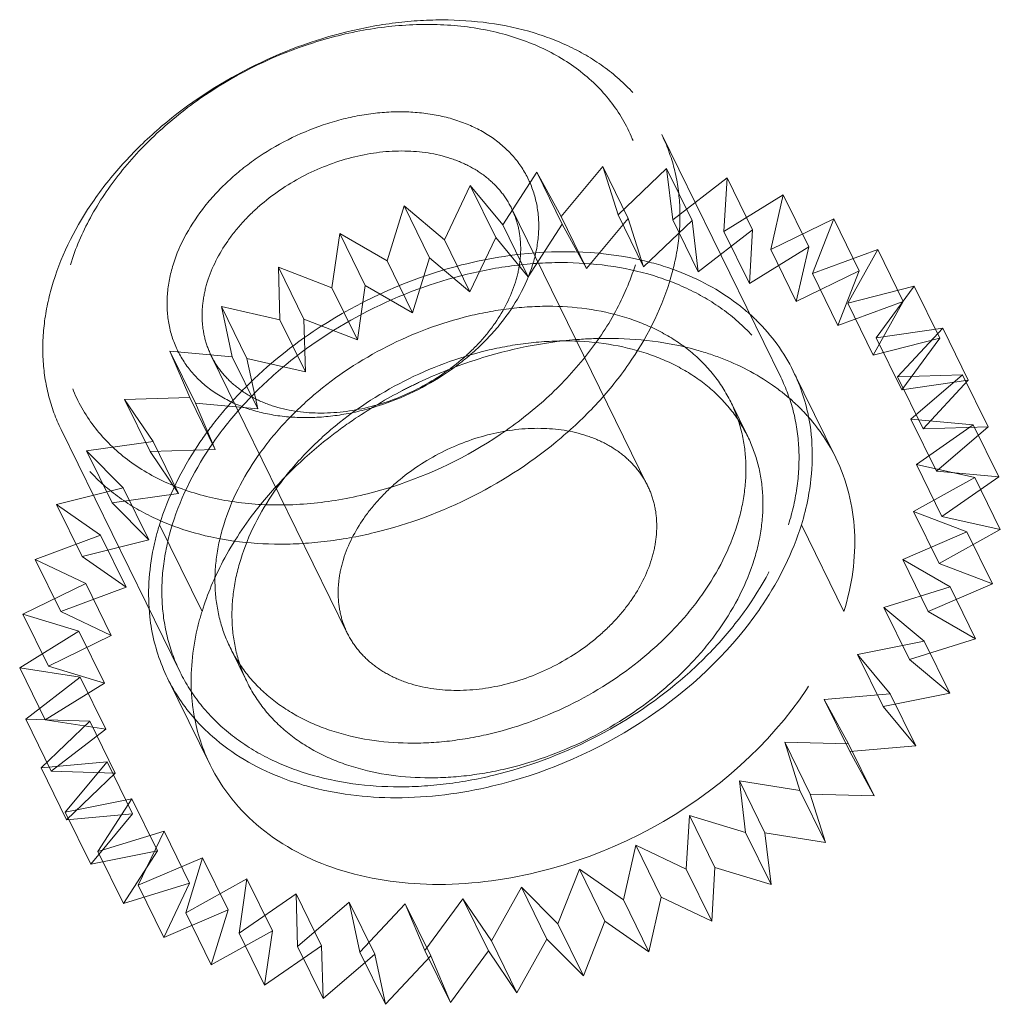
# Model space of a CAD drawing. Header units: millimetres. Extents: x 4065 to 8083, y -652 to 5416.
# Tile 133 of 256: x 5824.82 to 5831.86, y 3175.4 to 3182.46. Entities that reach past the tile are written whole.
import ezdxf

# ---------------------------------------------------------------- set-up
doc = ezdxf.new("R2010")
doc.units = ezdxf.units.MM
doc.header["$LTSCALE"] = 0.8
doc.linetypes.add('HIDDEN', pattern=[9.525, 6.35, -3.175])
doc.layers.get('0').update_dxf_attribs({"linetype": 'CONTINUOUS', "lineweight": 0})
doc.layers.add('3', color=5, linetype='HIDDEN', lineweight=0)

msp = doc.modelspace()

# ---------------------------------------------------------------- linework, layer by layer
for centre, radius, start, end in [((5827.1318, 3178.3289), 1.3841, 186.32089, 190.03168), ((5827.0742, 3178.3223), 1.3273, 206.23033, 221.37702)]:
    msp.add_arc(centre, radius, start, end)
for points in [[(5830.3721, 3179.9387), (5830.3063, 3180.0727), (5830.2159, 3180.1966), (5830.1095, 3180.3013)], [(5830.4868, 3179.5866), (5830.4653, 3179.7082), (5830.4265, 3179.8279), (5830.3721, 3179.9387)], [(5825.7689, 3178.0878), (5825.7905, 3177.9662), (5825.8292, 3177.8465), (5825.8837, 3177.7357)]]:
    msp.add_open_spline(points, degree=3)
for points, knots in [([(5830.4305, 3178.8372), (5830.4499, 3178.9), (5830.5116, 3179.1441), (5830.5193, 3179.4034), (5830.4868, 3179.5866)], [0, 0, 0, 0, 0.260923, 1, 1, 1, 1]), ([(5830.0237, 3178.0878), (5830.0702, 3178.1463), (5830.2382, 3178.3766), (5830.3684, 3178.6362), (5830.4305, 3178.8372)], [0, 0, 0, 0, 0.262294, 1, 1, 1, 1]), ([(5827.5227, 3176.8789), (5827.7559, 3176.8789), (5828.6943, 3176.998), (5829.5822, 3177.5326), (5830.0237, 3178.0878)], [0, 0, 0, 0, 0.24743, 1, 1, 1, 1]), ([(5826.0783, 3177.445), (5826.1177, 3177.4002), (5826.2934, 3177.2252), (5826.513, 3177.097), (5826.6876, 3177.028)], [0, 0, 0, 0, 0.241261, 1, 1, 1, 1]), ([(5826.6876, 3177.028), (5826.7506, 3177.003), (5827.0202, 3176.9132), (5827.3068, 3176.8789), (5827.5227, 3176.8789)], [0, 0, 0, 0, 0.238889, 1, 1, 1, 1])]:
    msp.add_open_spline(points, degree=3, knots=knots)
at = {"layer": '3'}
for p, q in [((5830.2824, 3179.8945), (5829.4283, 3181.635)), ((5828.2879, 3180.9875), (5828.5323, 3181.3657)), ((5828.5323, 3181.3657), (5828.7059, 3181.0474)), ((5828.7153, 3180.9927), (5828.5323, 3181.3657)), ((5828.7059, 3181.0474), (5829.0051, 3181.4068)), ((5829.1881, 3181.0339), (5829.0051, 3181.4068)), ((5829.0051, 3181.4068), (5829.1149, 3181.0595)), ((5829.1149, 3181.0595), (5829.4632, 3181.3931)), ((5829.6462, 3181.0201), (5829.4632, 3181.3931)), ((5829.4632, 3181.3931), (5829.5071, 3181.0234)), ((5829.5071, 3181.0234), (5829.8976, 3181.3248)), ((5829.8976, 3181.3248), (5829.8749, 3180.94)), ((5830.0806, 3180.9518), (5829.8976, 3181.3248)), ((5827.8693, 3180.8809), (5828.054, 3181.2705)), ((5828.054, 3181.2705), (5828.2879, 3180.9875)), ((5828.2371, 3180.8976), (5828.054, 3181.2705)), ((5829.8749, 3180.94), (5830.3, 3181.2032)), ((5830.3, 3181.2032), (5830.211, 3180.8107)), ((5830.483, 3180.8302), (5830.3, 3181.2032)), ((5827.458, 3180.7297), (5827.5796, 3181.1231)), ((5827.5796, 3181.1231), (5827.8693, 3180.8809)), ((5827.7626, 3180.7502), (5827.5796, 3181.1231)), ((5829.3272, 3179.1172), (5828.351, 3181.1064)), ((5828.7059, 3181.0474), (5828.8889, 3180.6744)), ((5828.8889, 3180.6744), (5829.1881, 3181.0339)), ((5829.1149, 3181.0595), (5829.2979, 3180.6865)), ((5829.1881, 3181.0339), (5829.2979, 3180.6865)), ((5829.2979, 3180.6865), (5829.6462, 3181.0201)), ((5829.5071, 3181.0234), (5829.6902, 3180.6504)), ((5829.6462, 3181.0201), (5829.6902, 3180.6504)), ((5830.211, 3180.8107), (5830.6625, 3181.0307)), ((5830.6625, 3181.0307), (5830.5089, 3180.6383)), ((5830.8455, 3180.6578), (5830.6625, 3181.0307)), ((5828.2879, 3180.9875), (5828.471, 3180.6146)), ((5828.471, 3180.6146), (5828.7153, 3180.9927)), ((5828.7153, 3180.9927), (5828.8889, 3180.6744)), ((5829.6902, 3180.6504), (5830.0806, 3180.9518)), ((5829.8749, 3180.94), (5830.0579, 3180.567)), ((5830.0806, 3180.9518), (5830.0579, 3180.567)), ((5827.0622, 3180.5368), (5827.1182, 3180.9264)), ((5827.1182, 3180.9264), (5827.458, 3180.7297)), ((5827.3012, 3180.5535), (5827.1182, 3180.9264)), ((5827.8693, 3180.8809), (5828.0523, 3180.508)), ((5828.0523, 3180.508), (5828.2371, 3180.8976)), ((5828.2371, 3180.8976), (5828.471, 3180.6146)), ((5830.0579, 3180.567), (5830.483, 3180.8302)), ((5830.211, 3180.8107), (5830.394, 3180.4378)), ((5830.483, 3180.8302), (5830.394, 3180.4378)), ((5830.5089, 3180.6383), (5830.978, 3180.8107)), ((5830.978, 3180.8107), (5830.7629, 3180.4259)), ((5831.1611, 3180.4378), (5830.978, 3180.8107)), ((5827.458, 3180.7297), (5827.641, 3180.3568)), ((5827.641, 3180.3568), (5827.7626, 3180.7502)), ((5827.7626, 3180.7502), (5828.0523, 3180.508)), ((5826.6788, 3180.6842), (5827.0622, 3180.5368)), ((5826.8618, 3180.3113), (5826.6788, 3180.6842)), ((5826.6894, 3180.306), (5826.6788, 3180.6842)), ((5830.394, 3180.4378), (5830.8455, 3180.6578)), ((5830.8455, 3180.6578), (5830.692, 3180.2653)), ((5830.5089, 3180.6383), (5830.692, 3180.2653)), ((5827.0622, 3180.5368), (5827.2452, 3180.1639)), ((5827.2452, 3180.1639), (5827.3012, 3180.5535)), ((5827.3012, 3180.5535), (5827.641, 3180.3568)), ((5830.7629, 3180.4259), (5831.2405, 3180.5475)), ((5831.2405, 3180.5475), (5830.968, 3180.1778)), ((5831.4235, 3180.1745), (5831.2405, 3180.5475)), ((5826.27, 3180.4012), (5826.6894, 3180.306)), ((5826.453, 3180.0282), (5826.27, 3180.4012)), ((5826.3471, 3180.0418), (5826.27, 3180.4012)), ((5830.692, 3180.2653), (5831.1611, 3180.4378)), ((5830.7629, 3180.4259), (5830.946, 3180.0529)), ((5831.1611, 3180.4378), (5830.946, 3180.0529)), ((5826.6894, 3180.306), (5826.8725, 3179.9331)), ((5826.8618, 3180.3113), (5827.2452, 3180.1639)), ((5826.8725, 3179.9331), (5826.8618, 3180.3113)), ((5830.968, 3180.1778), (5831.4447, 3180.2461)), ((5831.4447, 3180.2461), (5831.1202, 3179.8987)), ((5831.6277, 3179.8731), (5831.4447, 3180.2461)), ((5830.946, 3180.0529), (5831.4235, 3180.1745)), ((5830.968, 3180.1778), (5831.151, 3179.8048)), ((5831.4235, 3180.1745), (5831.151, 3179.8048)), ((5825.8997, 3180.0829), (5826.3471, 3180.0418)), ((5826.0827, 3179.71), (5825.8997, 3180.0829)), ((5826.0418, 3179.7493), (5825.8997, 3180.0829)), ((5827.1726, 3178.0599), (5826.1965, 3180.0491)), ((5826.3471, 3180.0418), (5826.5301, 3179.6688)), ((5826.453, 3180.0282), (5826.8725, 3179.9331)), ((5826.5301, 3179.6688), (5826.453, 3180.0282)), ((5830.6773, 3179.317), (5830.3722, 3179.9386)), ((5831.1202, 3179.8987), (5831.5867, 3179.9125)), ((5831.1202, 3179.8987), (5831.3032, 3179.5258)), ((5831.5867, 3179.9125), (5831.2164, 3179.5942)), ((5831.7697, 3179.5395), (5831.5867, 3179.9125)), ((5831.151, 3179.8048), (5831.6277, 3179.8731)), ((5831.6277, 3179.8731), (5831.3032, 3179.5258)), ((5825.5752, 3179.7356), (5826.0418, 3179.7493)), ((5826.0418, 3179.7493), (5826.2248, 3179.3763)), ((5825.7794, 3179.4342), (5825.5752, 3179.7356)), ((5825.7582, 3179.3626), (5825.5752, 3179.7356)), ((5826.0827, 3179.71), (5826.5301, 3179.6688)), ((5826.2248, 3179.3763), (5826.0827, 3179.71)), ((5830.0454, 3179.4697), (5829.9233, 3179.7183)), ((5831.2164, 3179.5942), (5831.6638, 3179.5531)), ((5831.2164, 3179.5942), (5831.3995, 3179.2212)), ((5831.6638, 3179.5531), (5831.255, 3179.27)), ((5831.3032, 3179.5258), (5831.7697, 3179.5395)), ((5831.7697, 3179.5395), (5831.3995, 3179.2212)), ((5831.8468, 3179.1801), (5831.6638, 3179.5531)), ((5825.9733, 3177.7799), (5825.1192, 3179.5204)), ((5825.3027, 3179.3659), (5825.7794, 3179.4342)), ((5825.7794, 3179.4342), (5825.9624, 3179.0612)), ((5825.5652, 3179.1026), (5825.3027, 3179.3659)), ((5825.4858, 3178.9929), (5825.3027, 3179.3659)), ((5825.7582, 3179.3626), (5826.2248, 3179.3763)), ((5825.9624, 3179.0612), (5825.7582, 3179.3626)), ((5831.255, 3179.27), (5831.6744, 3179.1749)), ((5831.255, 3179.27), (5831.438, 3178.8971)), ((5831.6744, 3179.1749), (5831.2351, 3178.9327)), ((5831.3995, 3179.2212), (5831.8468, 3179.1801)), ((5831.8468, 3179.1801), (5831.438, 3178.8971)), ((5831.8575, 3178.8019), (5831.6744, 3179.1749)), ((5825.0876, 3178.981), (5825.5652, 3179.1026)), ((5825.5652, 3179.1026), (5825.7482, 3178.7296)), ((5825.4858, 3178.9929), (5825.9624, 3179.0612)), ((5825.4032, 3178.761), (5825.0876, 3178.981)), ((5825.2707, 3178.6081), (5825.0876, 3178.981)), ((5825.7482, 3178.7296), (5825.4858, 3178.9929)), ((5831.2351, 3178.9327), (5831.6184, 3178.7853)), ((5831.2351, 3178.9327), (5831.4181, 3178.5597)), ((5831.438, 3178.8971), (5831.8575, 3178.8019)), ((5826.1303, 3178.2156), (5825.8252, 3178.8372)), ((5830.7356, 3178.2156), (5830.4305, 3178.8372)), ((5824.9341, 3178.5886), (5825.4032, 3178.761)), ((5825.4032, 3178.761), (5825.5862, 3178.3881)), ((5831.6184, 3178.7853), (5831.157, 3178.5886)), ((5831.8575, 3178.8019), (5831.4181, 3178.5597)), ((5831.8015, 3178.4123), (5831.6184, 3178.7853)), ((5825.2707, 3178.6081), (5825.7482, 3178.7296)), ((5825.5862, 3178.3881), (5825.2707, 3178.6081)), ((5825.2966, 3178.4161), (5824.9341, 3178.5886)), ((5825.1171, 3178.2156), (5824.9341, 3178.5886)), ((5831.157, 3178.5886), (5831.4969, 3178.3919)), ((5831.157, 3178.5886), (5831.34, 3178.2156)), ((5831.4181, 3178.5597), (5831.8015, 3178.4123)), ((5824.8451, 3178.1961), (5825.2966, 3178.4161)), ((5825.2966, 3178.4161), (5825.4796, 3178.0431)), ((5831.8015, 3178.4123), (5831.34, 3178.2156)), ((5825.1171, 3178.2156), (5825.5862, 3178.3881)), ((5831.4969, 3178.3919), (5831.0224, 3178.2445)), ((5831.6799, 3178.0189), (5831.4969, 3178.3919)), ((5825.2475, 3178.0745), (5824.8451, 3178.1961)), ((5825.0281, 3177.8231), (5824.8451, 3178.1961)), ((5825.4796, 3178.0431), (5825.1171, 3178.2156)), ((5831.0224, 3178.2445), (5831.3121, 3178.0023)), ((5831.0224, 3178.2445), (5831.2054, 3177.8715)), ((5831.34, 3178.2156), (5831.6799, 3178.0189)), ((5824.8223, 3177.8113), (5825.2475, 3178.0745)), ((5825.0281, 3177.8231), (5825.4796, 3178.0431)), ((5825.2475, 3178.0745), (5825.4305, 3177.7016)), ((5831.3121, 3178.0023), (5830.8338, 3177.9071)), ((5831.6799, 3178.0189), (5831.2054, 3177.8715)), ((5831.4951, 3177.6293), (5831.3121, 3178.0023)), ((5826.4544, 3177.7075), (5826.3324, 3177.9561)), ((5830.8338, 3177.9071), (5831.0677, 3177.6241)), ((5830.8338, 3177.9071), (5831.0168, 3177.5341)), ((5831.2054, 3177.8715), (5831.4951, 3177.6293)), ((5825.2568, 3177.743), (5824.8223, 3177.8113)), ((5825.0054, 3177.4383), (5824.8223, 3177.8113)), ((5825.4305, 3177.7016), (5825.0281, 3177.8231)), ((5824.8663, 3177.4416), (5825.2568, 3177.743)), ((5825.0054, 3177.4383), (5825.4305, 3177.7016)), ((5825.2568, 3177.743), (5825.4398, 3177.37)), ((5826.1886, 3177.1142), (5825.8836, 3177.7359)), ((5831.0677, 3177.6241), (5830.5949, 3177.583)), ((5831.4951, 3177.6293), (5831.0168, 3177.5341)), ((5831.2507, 3177.2511), (5831.0677, 3177.6241)), ((5830.5949, 3177.583), (5830.7685, 3177.2647)), ((5830.5949, 3177.583), (5830.778, 3177.21)), ((5831.0168, 3177.5341), (5831.2507, 3177.2511)), ((5825.3244, 3177.4278), (5824.8663, 3177.4416)), ((5825.0493, 3177.0686), (5824.8663, 3177.4416)), ((5824.9761, 3177.0942), (5825.3244, 3177.4278)), ((5825.4398, 3177.37), (5825.0054, 3177.4383)), ((5825.3244, 3177.4278), (5825.5074, 3177.0549)), ((5825.0493, 3177.0686), (5825.4398, 3177.37)), ((5830.7685, 3177.2647), (5830.3104, 3177.2784)), ((5830.3104, 3177.2784), (5830.4934, 3176.9054)), ((5830.3104, 3177.2784), (5830.4202, 3176.931)), ((5830.9515, 3176.8917), (5830.7685, 3177.2647)), ((5831.2507, 3177.2511), (5830.778, 3177.21)), ((5830.778, 3177.21), (5830.9515, 3176.8917)), ((5825.4489, 3177.1353), (5824.9761, 3177.0942)), ((5825.1497, 3176.7759), (5825.4489, 3177.1353)), ((5825.4489, 3177.1353), (5825.6319, 3176.7624)), ((5825.1592, 3176.7212), (5824.9761, 3177.0942)), ((5825.5074, 3177.0549), (5825.0493, 3177.0686)), ((5825.1592, 3176.7212), (5825.5074, 3177.0549)), ((5830.4202, 3176.931), (5829.9858, 3176.9993)), ((5829.9858, 3176.9993), (5830.1688, 3176.6264)), ((5829.9858, 3176.9993), (5830.0298, 3176.6296)), ((5830.6033, 3176.5581), (5830.4202, 3176.931)), ((5825.628, 3176.8711), (5825.1497, 3176.7759)), ((5825.3836, 3176.4929), (5825.628, 3176.8711)), ((5825.628, 3176.8711), (5825.811, 3176.4981)), ((5830.9515, 3176.8917), (5830.4934, 3176.9054)), ((5830.4934, 3176.9054), (5830.6033, 3176.5581)), ((5825.3327, 3176.403), (5825.1497, 3176.7759)), ((5825.6319, 3176.7624), (5825.1592, 3176.7212)), ((5825.3327, 3176.403), (5825.6319, 3176.7624)), ((5829.6274, 3176.7512), (5829.6046, 3176.3664)), ((5830.0298, 3176.6296), (5829.6274, 3176.7512)), ((5829.6274, 3176.7512), (5829.8104, 3176.3783)), ((5825.858, 3176.6403), (5825.3836, 3176.4929)), ((5825.6733, 3176.2507), (5825.858, 3176.6403)), ((5825.858, 3176.6403), (5826.0411, 3176.2673)), ((5830.2128, 3176.2567), (5830.0298, 3176.6296)), ((5830.6033, 3176.5581), (5830.1688, 3176.6264)), ((5830.1688, 3176.6264), (5830.2128, 3176.2567)), ((5825.811, 3176.4981), (5825.3327, 3176.403)), ((5825.5666, 3176.1199), (5825.3836, 3176.4929)), ((5825.5666, 3176.1199), (5825.811, 3176.4981)), ((5829.2421, 3176.5389), (5829.1531, 3176.1464)), ((5829.6046, 3176.3664), (5829.2421, 3176.5389)), ((5829.2421, 3176.5389), (5829.4252, 3176.1659)), ((5826.1347, 3176.4474), (5825.6733, 3176.2507)), ((5826.0131, 3176.054), (5826.1347, 3176.4474)), ((5826.1347, 3176.4474), (5826.3177, 3176.0744)), ((5828.8376, 3176.3664), (5828.684, 3175.9739)), ((5829.1531, 3176.1464), (5828.8376, 3176.3664)), ((5828.8376, 3176.3664), (5829.0206, 3175.9934)), ((5829.7876, 3175.9934), (5829.6046, 3176.3664)), ((5829.8104, 3176.3783), (5829.7876, 3175.9934)), ((5830.2128, 3176.2567), (5829.8104, 3176.3783)), ((5826.4525, 3176.2962), (5826.0131, 3176.054)), ((5826.3965, 3175.9066), (5826.4525, 3176.2962)), ((5826.4525, 3176.2962), (5826.6355, 3175.9232)), ((5826.0411, 3176.2673), (5825.5666, 3176.1199)), ((5825.8563, 3175.8777), (5825.6733, 3176.2507)), ((5825.8563, 3175.8777), (5826.0411, 3176.2673)), ((5828.4216, 3176.2372), (5828.2065, 3175.8524)), ((5828.684, 3175.9739), (5828.4216, 3176.2372)), ((5828.4216, 3176.2372), (5828.6046, 3175.8642)), ((5826.8053, 3176.1896), (5826.3965, 3175.9066)), ((5826.8053, 3176.1896), (5826.9883, 3175.8166)), ((5826.8159, 3175.8114), (5826.8053, 3176.1896)), ((5828.0023, 3176.1537), (5827.7298, 3175.784)), ((5828.2065, 3175.8524), (5828.0023, 3176.1537)), ((5828.0023, 3176.1537), (5828.1853, 3175.7808)), ((5829.3361, 3175.7734), (5829.1531, 3176.1464)), ((5829.4252, 3176.1659), (5829.3361, 3175.7734)), ((5829.7876, 3175.9934), (5829.4252, 3176.1659)), ((5826.3177, 3176.0744), (5825.8563, 3175.8777)), ((5826.1961, 3175.681), (5826.3177, 3176.0744)), ((5827.1862, 3176.1297), (5826.8159, 3175.8114)), ((5827.1862, 3176.1297), (5827.3692, 3175.7568)), ((5827.2633, 3175.7703), (5827.1862, 3176.1297)), ((5827.5878, 3176.1177), (5827.2633, 3175.7703)), ((5827.5878, 3176.1177), (5827.7708, 3175.7447)), ((5827.7298, 3175.784), (5827.5878, 3176.1177)), ((5826.1961, 3175.681), (5826.0131, 3176.054)), ((5828.8671, 3175.601), (5828.684, 3175.9739)), ((5829.0206, 3175.9934), (5828.8671, 3175.601)), ((5829.3361, 3175.7734), (5829.0206, 3175.9934)), ((5826.6355, 3175.9232), (5826.1961, 3175.681)), ((5826.5795, 3175.5336), (5826.3965, 3175.9066)), ((5826.5795, 3175.5336), (5826.6355, 3175.9232)), ((5828.6046, 3175.8642), (5828.3895, 3175.4794)), ((5828.8671, 3175.601), (5828.6046, 3175.8642)), ((5826.9883, 3175.8166), (5826.5795, 3175.5336)), ((5826.9989, 3175.4385), (5826.8159, 3175.8114)), ((5826.9989, 3175.4385), (5826.9883, 3175.8166)), ((5827.9129, 3175.4111), (5827.7298, 3175.784)), ((5828.3895, 3175.4794), (5828.2065, 3175.8524)), ((5827.3692, 3175.7568), (5826.9989, 3175.4385)), ((5827.4463, 3175.3973), (5827.2633, 3175.7703)), ((5827.4463, 3175.3973), (5827.3692, 3175.7568)), ((5827.7708, 3175.7447), (5827.4463, 3175.3973)), ((5827.9129, 3175.4111), (5827.7708, 3175.7447)), ((5828.1853, 3175.7808), (5827.9129, 3175.4111)), ((5828.3895, 3175.4794), (5828.1853, 3175.7808))]:
    msp.add_line(p, q, dxfattribs=at)
for centre, radius, start, end in [((5828.8549, 3177.3555), 3.4541, 107.6808, 123.91526), ((5829.1517, 3176.7568), 3.4298, 107.6663, 115.34672), ((5829.1768, 3176.6998), 3.4921, 115.31787, 117.41573), ((5829.37, 3178.613), 1.493, 47.4197, 54.07856), ((5828.4571, 3177.8143), 2.8446, 135.82552, 141.46027), ((5829.1491, 3176.7504), 3.4344, 117.39514, 123.91949), ((5829.4354, 3178.6848), 1.3959, 41.39675, 47.40286), ((5829.4866, 3178.7305), 1.3273, 26.23033, 41.37702), ((5827.4504, 3177.7093), 1.3977, 184.65159, 190.01633)]:
    msp.add_arc(centre, radius, start, end, dxfattribs=at)
for points, knots in [([(5825.0632, 3180.5777), (5825.1278, 3180.7868), (5825.2855, 3181.092), (5825.574, 3181.4492), (5825.9297, 3181.7898), (5826.457, 3182.1372), (5827.0494, 3182.3585), (5827.5366, 3182.4465), (5827.9999, 3182.4711), (5828.4465, 3182.4059), (5828.8374, 3182.2413), (5829.085, 3182.0781), (5829.2869, 3181.8759), (5829.3878, 3181.7176), (5829.4283, 3181.635)], [0, 0, 0, 0, 0.120788, 0.185742, 0.25306, 0.39182, 0.53099, 0.598791, 0.664373, 0.786659, 0.84339, 0.89737, 0.949254, 1, 1, 1, 1]), ([(5825.1864, 3180.702), (5825.2224, 3180.8184), (5825.3228, 3181.0508), (5825.5401, 3181.3736), (5825.8204, 3181.6705), (5826.2653, 3182.0184), (5826.7847, 3182.2696), (5827.333, 3182.4018), (5827.7384, 3182.4363), (5828.1247, 3182.4051), (5828.4776, 3182.3087), (5828.7838, 3182.1496), (5829.0306, 3181.9326), (5829.2066, 3181.6656), (5829.3033, 3181.3603), (5829.3169, 3181.0309), (5829.2728, 3180.8111), (5829.2391, 3180.702)], [0, 0, 0, 0, 0.061123, 0.126105, 0.194443, 0.265215, 0.408848, 0.479458, 0.547544, 0.612218, 0.67301, 0.730008, 0.783953, 0.836212, 0.888549, 0.942703, 1, 1, 1, 1]), ([(5825.9233, 3180.702), (5825.9703, 3180.8541), (5826.0958, 3181.074), (5826.3266, 3181.3182), (5826.6099, 3181.5398), (5826.9404, 3181.6996), (5827.2893, 3181.7837), (5827.5473, 3181.8057), (5827.7931, 3181.7858), (5828.0177, 3181.7244), (5828.2125, 3181.6232), (5828.3696, 3181.4851), (5828.4816, 3181.3152), (5828.5431, 3181.1209), (5828.5518, 3180.9113), (5828.5237, 3180.7714), (5828.5022, 3180.702)], [0, 0, 0, 0, 0.12563, 0.194006, 0.264816, 0.408527, 0.479176, 0.547299, 0.612008, 0.672834, 0.729862, 0.783836, 0.836124, 0.888491, 0.942674, 1, 1, 1, 1]), ([(5829.4283, 3181.635), (5829.4664, 3181.5575), (5829.527, 3181.3925), (5829.5662, 3181.1281), (5829.5538, 3180.8521), (5829.5125, 3180.6689), (5829.4843, 3180.5777)], [0, 0, 0, 0, 0.239088, 0.482922, 0.735582, 1, 1, 1, 1]), ([(5826.1685, 3180.5777), (5826.2008, 3180.6823), (5826.2796, 3180.8349), (5826.4239, 3181.0135), (5826.6017, 3181.1837), (5826.8654, 3181.3575), (5827.2173, 3181.4889), (5827.5755, 3181.5334), (5827.86, 3181.4918), (5828.0555, 3181.4096), (5828.1793, 3181.3279), (5828.2803, 3181.2268), (5828.3308, 3181.1477), (5828.351, 3181.1064)], [0, 0, 0, 0, 0.120819, 0.185789, 0.253126, 0.391923, 0.531129, 0.664281, 0.786601, 0.843348, 0.897342, 0.94924, 1, 1, 1, 1]), ([(5828.351, 3181.1064), (5828.37, 3181.0677), (5828.4004, 3180.9851), (5828.42, 3180.8529), (5828.4138, 3180.7149), (5828.3931, 3180.6233), (5828.379, 3180.5777)], [0, 0, 0, 0, 0.239094, 0.482925, 0.735587, 1, 1, 1, 1]), ([(5829.5682, 3180.6465), (5829.4828, 3180.6802), (5829.1102, 3180.7966), (5828.7099, 3180.8106), (5828.4143, 3180.7772)], [0, 0, 0, 0, 0.235843, 1, 1, 1, 1]), ([(5829.2391, 3180.702), (5829.2031, 3180.5857), (5829.1027, 3180.3533), (5828.8854, 3180.0305), (5828.6051, 3179.7335), (5828.1602, 3179.3857), (5827.6408, 3179.1345), (5827.0925, 3179.0023), (5826.6871, 3178.9677), (5826.3008, 3178.999), (5825.9479, 3179.0954), (5825.6417, 3179.2545), (5825.3949, 3179.4715), (5825.2189, 3179.7385), (5825.1223, 3180.0438), (5825.1086, 3180.3732), (5825.1527, 3180.593), (5825.1864, 3180.702)], [0, 0, 0, 0, 0.061123, 0.126105, 0.194443, 0.265215, 0.408848, 0.479458, 0.547544, 0.612218, 0.67301, 0.730008, 0.783953, 0.836212, 0.888549, 0.942703, 1, 1, 1, 1]), ([(5828.5022, 3180.702), (5828.4552, 3180.55), (5828.3297, 3180.3301), (5828.0989, 3180.0859), (5827.8156, 3179.8643), (5827.4851, 3179.7045), (5827.1362, 3179.6204), (5826.8782, 3179.5984), (5826.6324, 3179.6183), (5826.4078, 3179.6796), (5826.213, 3179.7809), (5826.0559, 3179.919), (5825.9439, 3180.0889), (5825.8824, 3180.2832), (5825.8738, 3180.4928), (5825.9018, 3180.6326), (5825.9233, 3180.702)], [0, 0, 0, 0, 0.12563, 0.194006, 0.264816, 0.408527, 0.479176, 0.547299, 0.612008, 0.672834, 0.729862, 0.783836, 0.836124, 0.888491, 0.942674, 1, 1, 1, 1]), ([(5825.9173, 3178.8372), (5825.982, 3179.0463), (5826.1396, 3179.3515), (5826.4281, 3179.7087), (5826.7838, 3180.0493), (5827.3112, 3180.3967), (5827.9035, 3180.618), (5828.3908, 3180.706), (5828.8541, 3180.7306), (5829.3006, 3180.6654), (5829.6915, 3180.5008), (5829.9391, 3180.3376), (5830.1411, 3180.1354), (5830.242, 3179.977), (5830.2825, 3179.8945)], [0, 0, 0, 0, 0.120791, 0.185745, 0.253063, 0.391823, 0.530992, 0.598793, 0.664375, 0.786661, 0.843391, 0.89737, 0.949254, 1, 1, 1, 1]), ([(5830.1095, 3180.3013), (5830.0724, 3180.3377), (5829.911, 3180.4799), (5829.7196, 3180.5866), (5829.5682, 3180.6465)], [0, 0, 0, 0, 0.241909, 1, 1, 1, 1]), ([(5825.1192, 3179.5204), (5825.0812, 3179.5979), (5825.0206, 3179.763), (5824.9813, 3180.0274), (5824.9937, 3180.3034), (5825.035, 3180.4865), (5825.0632, 3180.5777)], [0, 0, 0, 0, 0.239087, 0.482923, 0.735578, 1, 1, 1, 1]), ([(5829.4843, 3180.5777), (5829.4197, 3180.3686), (5829.2621, 3180.0634), (5828.9736, 3179.7062), (5828.6179, 3179.3657), (5828.0905, 3179.0182), (5827.4982, 3178.797), (5827.0109, 3178.7089), (5826.5476, 3178.6843), (5826.1011, 3178.7496), (5825.7101, 3178.9141), (5825.4626, 3179.0773), (5825.2606, 3179.2795), (5825.1597, 3179.4379), (5825.1192, 3179.5204)], [0, 0, 0, 0, 0.120788, 0.185742, 0.25306, 0.39182, 0.53099, 0.598791, 0.664373, 0.786659, 0.84339, 0.89737, 0.949254, 1, 1, 1, 1]), ([(5826.1965, 3180.049), (5826.1775, 3180.0878), (5826.1472, 3180.1703), (5826.1275, 3180.3025), (5826.1338, 3180.4405), (5826.1544, 3180.5321), (5826.1685, 3180.5777)], [0, 0, 0, 0, 0.239094, 0.482925, 0.7356, 1, 1, 1, 1]), ([(5828.379, 3180.5777), (5828.3467, 3180.4732), (5828.2679, 3180.3206), (5828.1237, 3180.142), (5827.9458, 3179.9717), (5827.6821, 3179.798), (5827.3302, 3179.6666), (5826.972, 3179.6221), (5826.6875, 3179.6636), (5826.492, 3179.7459), (5826.3682, 3179.8275), (5826.2672, 3179.9286), (5826.2168, 3180.0078), (5826.1965, 3180.049)], [0, 0, 0, 0, 0.120819, 0.185789, 0.253126, 0.391923, 0.531129, 0.664281, 0.786601, 0.843348, 0.897342, 0.94924, 1, 1, 1, 1]), ([(5826.2858, 3178.8372), (5826.3396, 3179.0115), (5826.471, 3179.2658), (5826.7114, 3179.5635), (5827.0078, 3179.8473), (5827.4473, 3180.1368), (5827.9409, 3180.3212), (5828.347, 3180.3945), (5828.7331, 3180.415), (5829.1052, 3180.3607), (5829.431, 3180.2235), (5829.6373, 3180.0875), (5829.8055, 3179.919), (5829.8896, 3179.787), (5829.9234, 3179.7182)], [0, 0, 0, 0, 0.120791, 0.185745, 0.253063, 0.391824, 0.530993, 0.598794, 0.664376, 0.786661, 0.843392, 0.89737, 0.949254, 1, 1, 1, 1]), ([(5829.0381, 3180.1739), (5828.9618, 3180.1739), (5828.6482, 3180.1605), (5828.3372, 3180.0968), (5828.1108, 3180.0248)], [0, 0, 0, 0, 0.243085, 1, 1, 1, 1]), ([(5829.8732, 3180.0248), (5829.8102, 3180.0498), (5829.5407, 3180.1396), (5829.254, 3180.1739), (5829.0381, 3180.1739)], [0, 0, 0, 0, 0.238889, 1, 1, 1, 1]), ([(5826.4078, 3178.5886), (5826.4616, 3178.7628), (5826.593, 3179.0172), (5826.8334, 3179.3148), (5827.1298, 3179.5986), (5827.5693, 3179.8881), (5828.063, 3180.0726), (5828.469, 3180.1459), (5828.8551, 3180.1664), (5829.2272, 3180.112), (5829.553, 3179.9749), (5829.7593, 3179.8388), (5829.9276, 3179.6703), (5830.0116, 3179.5384), (5830.0454, 3179.4696)], [0, 0, 0, 0, 0.120791, 0.185745, 0.253063, 0.391824, 0.530993, 0.598794, 0.664376, 0.786661, 0.843392, 0.89737, 0.949254, 1, 1, 1, 1]), ([(5830.2825, 3179.8945), (5830.3205, 3179.817), (5830.3811, 3179.6519), (5830.4203, 3179.3875), (5830.4079, 3179.1116), (5830.3666, 3178.9284), (5830.3384, 3178.8372)], [0, 0, 0, 0, 0.239084, 0.482918, 0.735571, 1, 1, 1, 1]), ([(5829.9234, 3179.7182), (5829.9551, 3179.6537), (5830.0056, 3179.5161), (5830.0383, 3179.2958), (5830.0279, 3179.0658), (5829.9935, 3178.9132), (5829.97, 3178.8372)], [0, 0, 0, 0, 0.239084, 0.482917, 0.735573, 1, 1, 1, 1]), ([(5827.2326, 3179.6003), (5827.1657, 3179.5553), (5826.9112, 3179.3703), (5826.6828, 3179.1482), (5826.5371, 3178.965)], [0, 0, 0, 0, 0.256298, 1, 1, 1, 1]), ([(5826.2321, 3179.5866), (5826.1856, 3179.5281), (5826.0175, 3179.2978), (5825.8873, 3179.0382), (5825.8252, 3178.8372)], [0, 0, 0, 0, 0.262294, 1, 1, 1, 1]), ([(5829.3272, 3179.1172), (5829.3069, 3179.1585), (5829.2565, 3179.2376), (5829.1555, 3179.3387), (5829.0317, 3179.4204), (5828.8362, 3179.5026), (5828.5517, 3179.5442), (5828.1935, 3179.4997), (5827.8416, 3179.3683), (5827.5779, 3179.1946), (5827.4, 3179.0243), (5827.2557, 3178.8457), (5827.1769, 3178.6931), (5827.1446, 3178.5886)], [0, 0, 0, 0, 0.050759, 0.102657, 0.15665, 0.213396, 0.335714, 0.468865, 0.608071, 0.746869, 0.814205, 0.879175, 1, 1, 1, 1]), ([(5830.0454, 3179.4696), (5830.0771, 3179.405), (5830.1276, 3179.2675), (5830.1603, 3179.0472), (5830.1499, 3178.8172), (5830.1155, 3178.6646), (5830.092, 3178.5886)], [0, 0, 0, 0, 0.239084, 0.482917, 0.735573, 1, 1, 1, 1]), ([(5830.7356, 3178.2156), (5830.7927, 3178.4006), (5830.8495, 3178.7795), (5830.7569, 3179.1548), (5830.6772, 3179.3171)], [0, 0, 0, 0, 0.516994, 1, 1, 1, 1]), ([(5829.3552, 3178.5886), (5829.3693, 3178.6342), (5829.3899, 3178.7257), (5829.3961, 3178.8637), (5829.3765, 3178.9959), (5829.3462, 3179.0784), (5829.3272, 3179.1172)], [0, 0, 0, 0, 0.264406, 0.517093, 0.760912, 1, 1, 1, 1]), ([(5825.8252, 3178.8372), (5825.8082, 3178.7821), (5825.7524, 3178.5669), (5825.738, 3178.3401), (5825.7562, 3178.1765)], [0, 0, 0, 0, 0.259557, 1, 1, 1, 1]), ([(5825.9173, 3178.8372), (5825.8892, 3178.746), (5825.8479, 3178.5629), (5825.8354, 3178.2869), (5825.8747, 3178.0225), (5825.9353, 3177.8574), (5825.9733, 3177.7799)], [0, 0, 0, 0, 0.264429, 0.517082, 0.760916, 1, 1, 1, 1]), ([(5825.9733, 3177.7799), (5826.0138, 3177.6974), (5826.1147, 3177.5391), (5826.3167, 3177.3369), (5826.5642, 3177.1736), (5826.9551, 3177.0091), (5827.4017, 3176.9438), (5827.865, 3176.9684), (5828.3522, 3177.0564), (5828.9446, 3177.2777), (5829.472, 3177.6251), (5829.8277, 3177.9657), (5830.1162, 3178.3229), (5830.2738, 3178.6281), (5830.3384, 3178.8372)], [0, 0, 0, 0, 0.050746, 0.10263, 0.156609, 0.213339, 0.335625, 0.401207, 0.469008, 0.608177, 0.746937, 0.814255, 0.879209, 1, 1, 1, 1]), ([(5826.2858, 3178.8372), (5826.2623, 3178.7612), (5826.2279, 3178.6086), (5826.2175, 3178.3786), (5826.2502, 3178.1583), (5826.3007, 3178.0208), (5826.3324, 3177.9562)], [0, 0, 0, 0, 0.264427, 0.517083, 0.760916, 1, 1, 1, 1]), ([(5826.3324, 3177.9562), (5826.3662, 3177.8874), (5826.4502, 3177.7554), (5826.6185, 3177.5869), (5826.8248, 3177.4509), (5827.1506, 3177.3138), (5827.5227, 3177.2594), (5827.9088, 3177.2799), (5828.3148, 3177.3532), (5828.8085, 3177.5376), (5829.2479, 3177.8271), (5829.5444, 3178.1109), (5829.7848, 3178.4086), (5829.9162, 3178.6629), (5829.97, 3178.8372)], [0, 0, 0, 0, 0.050746, 0.10263, 0.156608, 0.213339, 0.335624, 0.401206, 0.469007, 0.608176, 0.746937, 0.814255, 0.879209, 1, 1, 1, 1]), ([(5826.4078, 3178.5886), (5826.3843, 3178.5126), (5826.3499, 3178.36), (5826.3395, 3178.13), (5826.3722, 3177.9097), (5826.4227, 3177.7721), (5826.4544, 3177.7075)], [0, 0, 0, 0, 0.264427, 0.517083, 0.760916, 1, 1, 1, 1]), ([(5826.4544, 3177.7075), (5826.4882, 3177.6387), (5826.5722, 3177.5068), (5826.7405, 3177.3383), (5826.9468, 3177.2022), (5827.2726, 3177.0651), (5827.6447, 3177.0107), (5828.0308, 3177.0312), (5828.4368, 3177.1046), (5828.9305, 3177.289), (5829.37, 3177.5785), (5829.6664, 3177.8623), (5829.9068, 3178.1599), (5830.0382, 3178.4143), (5830.092, 3178.5886)], [0, 0, 0, 0, 0.050746, 0.10263, 0.156608, 0.213339, 0.335624, 0.401206, 0.469007, 0.608176, 0.746937, 0.814255, 0.879209, 1, 1, 1, 1]), ([(5827.1446, 3178.5886), (5827.1305, 3178.543), (5827.1099, 3178.4514), (5827.1037, 3178.3134), (5827.1233, 3178.1812), (5827.1536, 3178.0987), (5827.1726, 3178.0599)], [0, 0, 0, 0, 0.264406, 0.517093, 0.760912, 1, 1, 1, 1]), ([(5827.1726, 3178.0599), (5827.1929, 3178.0187), (5827.2433, 3177.9395), (5827.3443, 3177.8384), (5827.4681, 3177.7568), (5827.6636, 3177.6745), (5827.9481, 3177.6329), (5828.3063, 3177.6774), (5828.6582, 3177.8088), (5828.9219, 3177.9825), (5829.0998, 3178.1528), (5829.2441, 3178.3314), (5829.3229, 3178.484), (5829.3552, 3178.5886)], [0, 0, 0, 0, 0.050759, 0.102657, 0.15665, 0.213396, 0.335714, 0.468865, 0.608071, 0.746869, 0.814205, 0.879175, 1, 1, 1, 1]), ([(5826.1303, 3178.2156), (5826.1143, 3178.164), (5826.0614, 3177.9621), (5826.0447, 3177.7501), (5826.0573, 3177.5959)], [0, 0, 0, 0, 0.25893, 1, 1, 1, 1]), ([(5826.1887, 3177.1141), (5826.2736, 3176.9413), (5826.5365, 3176.6195), (5827.111, 3176.3257), (5827.8041, 3176.2246), (5828.8087, 3176.3503), (5829.9573, 3176.9253), (5830.5961, 3177.7641), (5830.7356, 3178.2156)], [0, 0, 0, 0, 0.102614, 0.21351, 0.336532, 0.470448, 0.748153, 1, 1, 1, 1])]:
    msp.add_open_spline(points, degree=3, knots=knots, dxfattribs=at)
for points in [[(5828.4143, 3180.7772), (5828.2082, 3180.754), (5828.0035, 3180.7093), (5827.8058, 3180.6465)], [(5826.9276, 3180.2219), (5826.7438, 3180.0982), (5826.5711, 3179.9556), (5826.4169, 3179.7965)], [(5830.2459, 3179.8221), (5830.1314, 3179.9051), (5830.0047, 3179.9728), (5829.8732, 3180.0248)], [(5826.5371, 3178.965), (5826.4402, 3178.8431), (5826.3534, 3178.7123), (5826.2806, 3178.5746)], [(5826.2806, 3178.5746), (5826.2199, 3178.4599), (5826.1686, 3178.3396), (5826.1303, 3178.2156)], [(5826.074, 3177.4662), (5826.0955, 3177.3446), (5826.1343, 3177.2249), (5826.1887, 3177.1141)]]:
    msp.add_open_spline(points, degree=3, dxfattribs=at)

doc.saveas('drawing.dxf')
